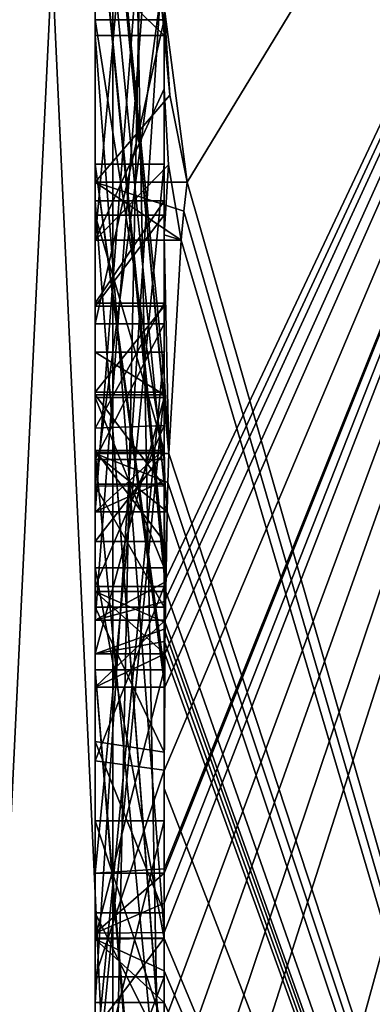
# Model space of a CAD drawing. Extents: x -23 to 1160, y -1999 to -1.
# Tile 4 of 254: x -4.82 to -3.8, y -1988.89 to -1986.04. Entities that reach past the tile are written whole.
import ezdxf

# ---------------------------------------------------------------- set-up
doc = ezdxf.new("R2010")
doc.units = 0
doc.header["$LTSCALE"] = 90.350045
for name, color, linetype in [('2400', 7, 'CONTINUOUS'), ('2405', 7, 'CONTINUOUS'), ('2406', 7, 'CONTINUOUS'), ('2421', 7, 'CONTINUOUS'), ('2422', 7, 'CONTINUOUS'), ('2423', 7, 'CONTINUOUS'), ('2426', 7, 'CONTINUOUS'), ('2427', 7, 'CONTINUOUS'), ('2428', 7, 'CONTINUOUS'), ('2429', 7, 'CONTINUOUS'), ('2430', 7, 'CONTINUOUS'), ('2431', 7, 'CONTINUOUS'), ('2432', 7, 'CONTINUOUS'), ('2433', 7, 'CONTINUOUS'), ('2435', 7, 'CONTINUOUS'), ('2436', 7, 'CONTINUOUS'), ('2440', 7, 'CONTINUOUS'), ('2442', 7, 'CONTINUOUS'), ('2443', 7, 'CONTINUOUS'), ('2444', 7, 'CONTINUOUS'), ('2445', 7, 'CONTINUOUS'), ('2448', 7, 'CONTINUOUS'), ('2482', 7, 'CONTINUOUS'), ('2483', 7, 'CONTINUOUS'), ('2530', 7, 'CONTINUOUS'), ('2531', 7, 'CONTINUOUS'), ('2532', 7, 'CONTINUOUS'), ('2533', 7, 'CONTINUOUS'), ('2534', 7, 'CONTINUOUS'), ('2539', 7, 'CONTINUOUS'), ('2540', 7, 'CONTINUOUS'), ('2541', 7, 'CONTINUOUS'), ('2545', 7, 'CONTINUOUS'), ('2546', 7, 'CONTINUOUS'), ('2547', 7, 'CONTINUOUS'), ('2548', 7, 'CONTINUOUS'), ('2549', 7, 'CONTINUOUS'), ('2550', 7, 'CONTINUOUS'), ('2551', 7, 'CONTINUOUS'), ('2552', 7, 'CONTINUOUS'), ('2553', 7, 'CONTINUOUS'), ('2554', 7, 'CONTINUOUS'), ('2555', 7, 'CONTINUOUS'), ('2556', 7, 'CONTINUOUS'), ('2557', 7, 'CONTINUOUS'), ('2558', 7, 'CONTINUOUS'), ('2559', 7, 'CONTINUOUS'), ('2560', 7, 'CONTINUOUS'), ('2561', 7, 'CONTINUOUS'), ('2568', 7, 'CONTINUOUS'), ('2569', 7, 'CONTINUOUS'), ('2570', 7, 'CONTINUOUS'), ('2571', 7, 'CONTINUOUS'), ('2572', 7, 'CONTINUOUS')]:
    doc.layers.add(name, color=color, linetype=linetype)

msp = doc.modelspace()

# ---------------------------------------------------------------- linework, layer by layer
at = {"layer": '2400', "linetype": 'CONTINUOUS'}
for points in [[(-4.4, -1985.1824, 43.1674), (-4.4, -1982.471, 47.7638), (-4.4, -1990.0213, 34.6862), (-4.4, -1985.1824, 43.1674)], [(-4.4, -1987.9233, 27.5799), (-4.4, -1988.7004, 28.9259), (-4.4, -1982.471, 18.2362), (-4.4, -1987.9233, 27.5799)], [(-4.4, -1982.471, 18.2362), (-4.4, -1988.7004, 28.9259), (-4.4, -1990.0213, 31.3138), (-4.4, -1982.471, 18.2362)], [(-4.4, -1986.8623, 25.7423), (-4.4, -1987.9233, 27.5799), (-4.4, -1982.471, 18.2362), (-4.4, -1986.8623, 25.7423)], [(-4.4, -1986.5668, 25.2304), (-4.4, -1986.8623, 25.7423), (-4.4, -1982.471, 18.2362), (-4.4, -1986.5668, 25.2304)], [(-4.4, -1985.7982, 23.8992), (-4.4, -1986.5668, 25.2304), (-4.4, -1982.471, 18.2362), (-4.4, -1985.7982, 23.8992)], [(-4.4, -1987.6713, 44.6044), (-4.4, -1983.1573, 48.9926), (-4.4, -1985.1824, 43.1674), (-4.4, -1987.6713, 44.6044)], [(-4.4, -1984.4525, 20.7136), (-4.4, -1986.2421, 19.6804), (-4.4, -1985.745, 20.4903), (-4.4, -1984.4525, 20.7136)], [(-4.4, -1987.2856, 20.8922), (-4.4, -1985.5888, 23.5364), (-4.4, -1984.868, 22.288), (-4.4, -1987.2856, 20.8922)], [(-4.4, -1985.0701, 21.7834), (-4.4, -1985.9098, 20.7757), (-4.4, -1986.6649, 20.1473), (-4.4, -1985.0701, 21.7834)], [(-4.4, -1987.0722, 20.6275), (-4.4, -1985.0701, 21.7834), (-4.4, -1986.6649, 20.1473), (-4.4, -1987.0722, 20.6275)], [(-4.4, -1985.3536, 42.871), (-4.4, -1985.1824, 43.1674), (-4.4, -1990.0213, 34.6862), (-4.4, -1985.3536, 42.871)], [(-4.4, -1987.3864, 44.0446), (-4.4, -1985.3536, 42.871), (-4.4, -1985.8936, 41.9356), (-4.4, -1987.3864, 44.0446)], [(-4.4, -1985.8936, 41.9356), (-4.4, -1985.3536, 42.871), (-4.4, -1990.0213, 34.6862), (-4.4, -1985.8936, 41.9356)], [(-4.4, -1987.5981, 21.2975), (-4.4, -1985.5888, 23.5364), (-4.4, -1987.4432, 21.0939), (-4.4, -1987.5981, 21.2975)], [(-4.4, -1987.4432, 21.0939), (-4.4, -1985.5888, 23.5364), (-4.4, -1987.2856, 20.8922), (-4.4, -1987.4432, 21.0939)], [(-4.4, -1985.745, 20.4903), (-4.4, -1986.2421, 19.6804), (-4.4, -1985.9098, 20.7757), (-4.4, -1985.745, 20.4903)], [(-4.4, -1988.8863, 23.248), (-4.4, -1986.5668, 25.2304), (-4.4, -1985.7982, 23.8992), (-4.4, -1988.8863, 23.248)], [(-4.4, -1986.0881, 41.5986), (-4.4, -1985.8936, 41.9356), (-4.4, -1990.0213, 34.6862), (-4.4, -1986.0881, 41.5986)], [(-4.4, -1985.9098, 20.7757), (-4.4, -1986.2421, 19.6804), (-4.4, -1986.6649, 20.1473), (-4.4, -1985.9098, 20.7757)], [(-4.4, -1986.9225, 22.5553), (-4.4, -1987.3148, 23.2347), (-4.4, -1986.0428, 23.5149), (-4.4, -1986.9225, 22.5553)], [(-4.4, -1988.6844, 43.0976), (-4.4, -1986.0881, 41.5986), (-4.4, -1986.8713, 40.8502), (-4.4, -1988.6844, 43.0976)], [(-4.4, -1986.8713, 40.8502), (-4.4, -1986.0881, 41.5986), (-4.4, -1986.608, 40.6982), (-4.4, -1986.8713, 40.8502)], [(-4.4, -1986.608, 40.6982), (-4.4, -1986.0881, 41.5986), (-4.4, -1990.0213, 34.6862), (-4.4, -1986.608, 40.6982)], [(-4.4, -1987.9214, 44.2588), (-4.4, -1986.4607, 42.2163), (-4.4, -1988.4993, 43.3934), (-4.4, -1987.9214, 44.2588)], [(-4.4, -1989.158, 23.7344), (-4.4, -1986.5668, 25.2304), (-4.4, -1989.024, 23.4903), (-4.4, -1989.158, 23.7344)], [(-4.4, -1989.024, 23.4903), (-4.4, -1986.5668, 25.2304), (-4.4, -1988.8863, 23.248), (-4.4, -1989.024, 23.4903)], [(-4.4, -1987.2894, 39.5179), (-4.4, -1986.608, 40.6982), (-4.4, -1990.0213, 34.6862), (-4.4, -1987.2894, 39.5179)], [(-4.4, -1987.2164, 26.1529), (-4.4, -1987.9233, 27.5799), (-4.4, -1986.8623, 25.7423), (-4.4, -1987.2164, 26.1529)], [(-4.4, -1987.1201, 40.4194), (-4.4, -1988.6844, 43.0976), (-4.4, -1986.8713, 40.8502), (-4.4, -1987.1201, 40.4194)], [(-4.4, -1987.0044, 25.3804), (-4.4, -1989.0759, 24.1844), (-4.4, -1987.1278, 25.594), (-4.4, -1987.0044, 25.3804)], [(-4.4, -1988.9428, 42.0462), (-4.4, -1988.6844, 43.0976), (-4.4, -1987.1201, 40.4194), (-4.4, -1988.9428, 42.0462)], [(-4.4, -1989.1915, 41.6153), (-4.4, -1988.9428, 42.0462), (-4.4, -1987.1201, 40.4194), (-4.4, -1989.1915, 41.6153)], [(-4.4, -1987.1278, 25.594), (-4.4, -1989.0759, 24.1844), (-4.4, -1987.3925, 25.8869), (-4.4, -1987.1278, 25.594)], [(-4.4, -1987.1358, 22.3167), (-4.4, -1987.8058, 21.5795), (-4.4, -1987.6281, 23.1692), (-4.4, -1987.1358, 22.3167)], [(-4.4, -1987.6825, 26.3581), (-4.4, -1987.9233, 27.5799), (-4.4, -1987.2164, 26.1529), (-4.4, -1987.6825, 26.3581)], [(-4.4, -1987.5527, 39.67), (-4.4, -1987.2894, 39.5179), (-4.4, -1990.0213, 34.6862), (-4.4, -1987.5527, 39.67)], [(-4.4, -1987.2944, 40.1174), (-4.4, -1987.5527, 39.67), (-4.4, -1989.3659, 41.3134), (-4.4, -1987.2944, 40.1174)], [(-4.4, -1987.3925, 25.8869), (-4.4, -1989.0759, 24.1844), (-4.4, -1987.7428, 26.0171), (-4.4, -1987.3925, 25.8869)], [(-4.4, -1989.3659, 41.3134), (-4.4, -1987.5527, 39.67), (-4.4, -1990.0213, 34.6862), (-4.4, -1989.3659, 41.3134)], [(-4.4, -1987.6281, 23.1692), (-4.4, -1987.8058, 21.5795), (-4.4, -1988.2671, 22.2468), (-4.4, -1987.6281, 23.1692)], [(-4.4, -1988.7017, 22.9317), (-4.4, -1987.6281, 23.1692), (-4.4, -1988.2671, 22.2468), (-4.4, -1988.7017, 22.9317)], [(-4.4, -1988.2139, 26.3539), (-4.4, -1987.9233, 27.5799), (-4.4, -1987.6825, 26.3581), (-4.4, -1988.2139, 26.3539)], [(-4.4, -1987.7428, 26.0171), (-4.4, -1989.0759, 24.1844), (-4.4, -1988.1618, 25.9907), (-4.4, -1987.7428, 26.0171)], [(-4.4, -1988.2162, 43.8298), (-4.4, -1987.9214, 44.2588), (-4.4, -1988.4993, 43.3934), (-4.4, -1988.2162, 43.8298)], [(-4.4, -1990.2826, 26.2178), (-4.4, -1987.9233, 27.5799), (-4.4, -1989.9704, 25.4294), (-4.4, -1990.2826, 26.2178)], [(-4.4, -1989.9704, 25.4294), (-4.4, -1987.9233, 27.5799), (-4.4, -1989.3232, 25.7126), (-4.4, -1989.9704, 25.4294)], [(-4.4, -1989.3232, 25.7126), (-4.4, -1987.9233, 27.5799), (-4.4, -1988.8118, 26.1168), (-4.4, -1989.3232, 25.7126)], [(-4.4, -1988.8118, 26.1168), (-4.4, -1987.9233, 27.5799), (-4.4, -1988.2139, 26.3539), (-4.4, -1988.8118, 26.1168)], [(-4.4, -1988.1618, 25.9907), (-4.4, -1989.0759, 24.1844), (-4.4, -1988.6269, 25.7964), (-4.4, -1988.1618, 25.9907)], [(-4.4, -1988.3609, 27.7299), (-4.4, -1989.1656, 27.2653), (-4.4, -1988.9637, 28.7739), (-4.4, -1988.3609, 27.7299)], [(-4.4, -1988.6269, 25.7964), (-4.4, -1989.0759, 24.1844), (-4.4, -1989.0302, 25.491), (-4.4, -1988.6269, 25.7964)], [(-4.4, -1988.946, 42.648), (-4.4, -1988.6844, 43.0976), (-4.4, -1988.9428, 42.0462), (-4.4, -1988.946, 42.648)], [(-4.4, -1988.7004, 28.9259), (-4.4, -1988.9637, 28.7739), (-4.4, -1990.0213, 31.3138), (-4.4, -1988.7004, 28.9259)]]:
    msp.add_3dface(points, dxfattribs=at)
at = {"layer": '2405', "linetype": 'CONTINUOUS'}
for points in [[(-4.3341, -1986.5125, 19.1364), (-4.4, -1986.0038, 19.4301), (-2.1949, -1982.9913, 13.9626), (-4.3341, -1986.5125, 19.1364)], [(-2.1949, -1993.9825, 33), (-4.3341, -1986.5125, 19.1364), (-2.1949, -1982.9913, 13.9626), (-2.1949, -1993.9825, 33)], [(-4.3834, -1986.2602, 19.282), (-4.4, -1986.0038, 19.4301), (-4.3341, -1986.5125, 19.1364), (-4.3834, -1986.2602, 19.282)], [(-4.4, -1986.6649, 20.1473), (-4.4, -1986.2421, 19.6804), (-4.3877, -1986.4626, 19.5531), (-4.4, -1986.6649, 20.1473)], [(-4.3508, -1986.6805, 19.4273), (-4.4, -1986.6649, 20.1473), (-4.3877, -1986.4626, 19.5531), (-4.3508, -1986.6805, 19.4273)], [(-4.3429, -1986.5961, 19.2811), (-4.3341, -1986.5125, 19.1364), (-2.1949, -1993.9825, 33), (-4.3429, -1986.5961, 19.2811)], [(-4.3508, -1986.6805, 19.4273), (-4.3429, -1986.5961, 19.2811), (-2.1949, -1993.9825, 33), (-4.3508, -1986.6805, 19.4273)], [(-4.4, -1987.0722, 20.6275), (-4.4, -1986.6649, 20.1473), (-4.3867, -1987.2981, 20.4971), (-4.4, -1987.0722, 20.6275)], [(-4.4, -1986.6649, 20.1473), (-4.3508, -1986.6805, 19.4273), (-4.3867, -1987.2981, 20.4971), (-4.4, -1986.6649, 20.1473)], [(-4.3867, -1987.2981, 20.4971), (-4.3508, -1986.6805, 19.4273), (-2.1949, -1993.9825, 33), (-4.3867, -1987.2981, 20.4971)], [(-4.3967, -1987.1853, 20.5622), (-4.4, -1987.0722, 20.6275), (-4.3867, -1987.2981, 20.4971), (-4.3967, -1987.1853, 20.5622)], [(-4.4, -1987.4432, 21.0939), (-4.4, -1987.2856, 20.8922), (-4.3979, -1987.376, 20.8401), (-4.4, -1987.4432, 21.0939)], [(-4.3893, -1987.3819, 20.6423), (-4.3867, -1987.2981, 20.4971), (-2.1949, -1993.9825, 33), (-4.3893, -1987.3819, 20.6423)], [(-4.3915, -1987.4661, 20.788), (-4.4, -1987.4432, 21.0939), (-4.3979, -1987.376, 20.8401), (-4.3915, -1987.4661, 20.788)], [(-4.3915, -1987.4661, 20.788), (-4.3893, -1987.3819, 20.6423), (-2.1949, -1993.9825, 33), (-4.3915, -1987.4661, 20.788)], [(-4.4, -1987.5981, 21.2975), (-4.4, -1987.4432, 21.0939), (-4.3989, -1987.6475, 21.2425), (-4.4, -1987.5981, 21.2975)], [(-4.4, -1987.4432, 21.0939), (-4.3915, -1987.4661, 20.788), (-4.3958, -1987.6968, 21.1876), (-4.4, -1987.4432, 21.0939)], [(-4.3989, -1987.6475, 21.2425), (-4.4, -1987.4432, 21.0939), (-4.3958, -1987.6968, 21.1876), (-4.3989, -1987.6475, 21.2425)], [(-4.3958, -1987.6968, 21.1876), (-4.3915, -1987.4661, 20.788), (-2.1949, -1993.9825, 33), (-4.3958, -1987.6968, 21.1876)], [(-4.3969, -1987.787, 21.344), (-4.3958, -1987.6968, 21.1876), (-2.1949, -1993.9825, 33), (-4.3969, -1987.787, 21.344)], [(-4.3978, -1987.8775, 21.5006), (-4.3969, -1987.787, 21.344), (-2.1949, -1993.9825, 33), (-4.3978, -1987.8775, 21.5006)], [(-4.4, -1988.2671, 22.2468), (-4.4, -1987.8058, 21.5795), (-2.1949, -1993.9825, 33), (-4.4, -1988.2671, 22.2468)], [(-4.4, -1987.8058, 21.5795), (-4.3995, -1987.8416, 21.54), (-2.1949, -1993.9825, 33), (-4.4, -1987.8058, 21.5795)], [(-4.3995, -1987.8416, 21.54), (-4.3978, -1987.8775, 21.5006), (-2.1949, -1993.9825, 33), (-4.3995, -1987.8416, 21.54)], [(-4.4, -1988.7017, 22.9317), (-4.4, -1988.2671, 22.2468), (-2.1949, -1993.9825, 33), (-4.4, -1988.7017, 22.9317)], [(-4.4, -1988.7949, 23.0897), (-4.4, -1988.7017, 22.9317), (-2.1949, -1993.9825, 33), (-4.4, -1988.7949, 23.0897)], [(-4.4, -1988.8863, 23.248), (-4.4, -1988.7949, 23.0897), (-2.1949, -1993.9825, 33), (-4.4, -1988.8863, 23.248)], [(-4.4, -1989.024, 23.4903), (-4.4, -1988.8863, 23.248), (-2.1949, -1993.9825, 33), (-4.4, -1989.024, 23.4903)]]:
    msp.add_3dface(points, dxfattribs=at)
at = {"layer": '2406', "linetype": 'CONTINUOUS'}
for points in [[(-4.4, -1988.2162, 43.8298), (-4.4, -1988.4993, 43.3934), (-2.1949, -1982.9913, 52.0374), (-4.4, -1988.2162, 43.8298)], [(-4.4, -1988.2162, 43.8298), (-2.1949, -1982.9913, 52.0374), (-4.3985, -1987.974, 44.3323), (-4.4, -1988.2162, 43.8298)], [(-4.4, -1983.1573, 48.9926), (-4.4, -1987.6713, 44.6044), (-2.1949, -1982.9913, 52.0374), (-4.4, -1983.1573, 48.9926)], [(-2.1949, -1982.9913, 52.0374), (-4.4, -1987.6713, 44.6044), (-4.3992, -1987.7259, 44.6359), (-2.1949, -1982.9913, 52.0374)], [(-4.4, -1988.6844, 43.0976), (-4.4, -1988.946, 42.648), (-2.1949, -1982.9913, 52.0374), (-4.4, -1988.6844, 43.0976)], [(-4.4, -1988.6844, 43.0976), (-2.1949, -1982.9913, 52.0374), (-4.4, -1988.599, 43.2496), (-4.4, -1988.6844, 43.0976)], [(-2.1949, -1982.9913, 52.0374), (-4.4, -1988.946, 42.648), (-4.4, -1989.2061, 42.1982), (-2.1949, -1982.9913, 52.0374)], [(-4.4, -1991.0336, 37.2391), (-4.4, -1991.5, 33), (-2.1949, -1982.9913, 52.0374), (-4.4, -1991.0336, 37.2391)], [(-4.4, -1991.0336, 37.2391), (-2.1949, -1982.9913, 52.0374), (-4.3979, -1989.8875, 41.0179), (-4.4, -1991.0336, 37.2391)], [(-4.4, -1991.5, 33), (-3.7691, -1993.1602, 33), (-2.1949, -1982.9913, 52.0374), (-4.4, -1991.5, 33)], [(-4.3996, -1989.5472, 41.6073), (-2.1949, -1982.9913, 52.0374), (-4.4, -1989.2061, 42.1982), (-4.3996, -1989.5472, 41.6073)], [(-4.4, -1988.599, 43.2496), (-2.1949, -1982.9913, 52.0374), (-4.4, -1988.5119, 43.4006), (-4.4, -1988.599, 43.2496)], [(-4.4, -1988.5119, 43.4006), (-2.1949, -1982.9913, 52.0374), (-4.4, -1988.4993, 43.3934), (-4.4, -1988.5119, 43.4006)], [(-4.3979, -1989.8875, 41.0179), (-2.1949, -1982.9913, 52.0374), (-4.3996, -1989.5472, 41.6073), (-4.3979, -1989.8875, 41.0179)], [(-4.3969, -1987.7805, 44.6674), (-2.1949, -1982.9913, 52.0374), (-4.3992, -1987.7259, 44.6359), (-4.3969, -1987.7805, 44.6674)], [(-4.3985, -1987.974, 44.3323), (-2.1949, -1982.9913, 52.0374), (-4.3978, -1987.8771, 44.5), (-4.3985, -1987.974, 44.3323)], [(-4.3978, -1987.8771, 44.5), (-2.1949, -1982.9913, 52.0374), (-4.3969, -1987.7805, 44.6674), (-4.3978, -1987.8771, 44.5)], [(-4.4, -1987.9214, 44.2588), (-4.4, -1988.2162, 43.8298), (-4.3985, -1987.974, 44.3323), (-4.4, -1987.9214, 44.2588)], [(-4.3996, -1987.9477, 44.2955), (-4.4, -1987.9214, 44.2588), (-4.3985, -1987.974, 44.3323), (-4.3996, -1987.9477, 44.2955)]]:
    msp.add_3dface(points, dxfattribs=at)
at = {"layer": '2421', "linetype": 'CONTINUOUS'}
for points in [[(-4.6, -1987.7805, 44.6674), (-4.6, -1985.1824, 43.1674), (-4.6, -1985.3536, 42.871), (-4.6, -1987.7805, 44.6674)], [(-4.6, -1987.3864, 44.0446), (-4.6, -1987.7805, 44.6674), (-4.6, -1985.3536, 42.871), (-4.6, -1987.3864, 44.0446)], [(-4.6, -1986.4607, 42.2163), (-4.6, -1987.974, 44.3323), (-4.6, -1985.8936, 41.9356), (-4.6, -1986.4607, 42.2163)], [(-4.6, -1985.8936, 41.9356), (-4.6, -1987.974, 44.3323), (-4.6, -1987.3864, 44.0446), (-4.6, -1985.8936, 41.9356)], [(-4.6, -1986.0881, 41.5986), (-4.6, -1986.4607, 42.2163), (-4.6, -1985.8936, 41.9356), (-4.6, -1986.0881, 41.5986)], [(-4.6, -1988.5119, 43.4006), (-4.6, -1986.4607, 42.2163), (-4.6, -1986.0881, 41.5986), (-4.6, -1988.5119, 43.4006)], [(-4.6, -1988.6862, 43.0986), (-4.6, -1988.5119, 43.4006), (-4.6, -1986.0881, 41.5986), (-4.6, -1988.6862, 43.0986)], [(-4.6, -1986.608, 40.6982), (-4.6, -1987.2894, 39.5179), (-4.6, -1986.8713, 40.8502), (-4.6, -1986.608, 40.6982)], [(-4.6, -1986.8713, 40.8502), (-4.6, -1987.2894, 39.5179), (-4.6, -1987.1201, 40.4194), (-4.6, -1986.8713, 40.8502)], [(-4.6, -1987.2894, 39.5179), (-4.6, -1987.2944, 40.1174), (-4.6, -1987.1201, 40.4194), (-4.6, -1987.2894, 39.5179)], [(-4.6, -1987.1201, 40.4194), (-4.6, -1987.2944, 40.1174), (-4.6, -1989.1915, 41.6153), (-4.6, -1987.1201, 40.4194)], [(-4.6, -1987.5527, 39.67), (-4.6, -1987.2944, 40.1174), (-4.6, -1987.2894, 39.5179), (-4.6, -1987.5527, 39.67)], [(-4.6, -1987.2944, 40.1174), (-4.6, -1989.3659, 41.3134), (-4.6, -1989.1915, 41.6153), (-4.6, -1987.2944, 40.1174)], [(-4.6, -1987.974, 44.3323), (-4.6, -1987.7805, 44.6674), (-4.6, -1987.3864, 44.0446), (-4.6, -1987.974, 44.3323)]]:
    msp.add_3dface(points, dxfattribs=at)
at = {"layer": '2422', "linetype": 'CONTINUOUS'}
for points in [[(-4.4, -1987.1201, 40.4194), (-4.4, -1986.8713, 40.8502), (-4.6, -1987.1201, 40.4194), (-4.4, -1987.1201, 40.4194)], [(-4.4, -1986.8713, 40.8502), (-4.6, -1986.8713, 40.8502), (-4.6, -1987.1201, 40.4194), (-4.4, -1986.8713, 40.8502)]]:
    msp.add_3dface(points, dxfattribs=at)
at = {"layer": '2423', "linetype": 'CONTINUOUS'}
for points in [[(-4.4, -1989.1915, 41.6153), (-4.4, -1987.1201, 40.4194), (-4.6, -1989.1915, 41.6153), (-4.4, -1989.1915, 41.6153)], [(-4.4, -1987.1201, 40.4194), (-4.6, -1987.1201, 40.4194), (-4.6, -1989.1915, 41.6153), (-4.4, -1987.1201, 40.4194)]]:
    msp.add_3dface(points, dxfattribs=at)
at = {"layer": '2426', "linetype": 'CONTINUOUS'}
for points in [[(-4.3978, -1987.8771, 44.5), (-4.3969, -1987.7805, 44.6674), (-4.6, -1987.974, 44.3323), (-4.3978, -1987.8771, 44.5)], [(-4.3969, -1987.7805, 44.6674), (-4.6, -1987.7805, 44.6674), (-4.6, -1987.974, 44.3323), (-4.3969, -1987.7805, 44.6674)], [(-4.3985, -1987.974, 44.3323), (-4.3978, -1987.8771, 44.5), (-4.6, -1987.974, 44.3323), (-4.3985, -1987.974, 44.3323)]]:
    msp.add_3dface(points, dxfattribs=at)
at = {"layer": '2427', "linetype": 'CONTINUOUS'}
for points in [[(-4.4, -1986.4607, 42.2163), (-4.4, -1987.9214, 44.2588), (-4.6, -1986.4607, 42.2163), (-4.4, -1986.4607, 42.2163)], [(-4.4, -1987.9214, 44.2588), (-4.3996, -1987.9477, 44.2955), (-4.6, -1986.4607, 42.2163), (-4.4, -1987.9214, 44.2588)], [(-4.3996, -1987.9477, 44.2955), (-4.3985, -1987.974, 44.3323), (-4.6, -1986.4607, 42.2163), (-4.3996, -1987.9477, 44.2955)], [(-4.3985, -1987.974, 44.3323), (-4.6, -1987.974, 44.3323), (-4.6, -1986.4607, 42.2163), (-4.3985, -1987.974, 44.3323)]]:
    msp.add_3dface(points, dxfattribs=at)
at = {"layer": '2428', "linetype": 'CONTINUOUS'}
for points in [[(-4.4, -1988.4993, 43.3934), (-4.4, -1986.4607, 42.2163), (-4.6, -1988.5119, 43.4006), (-4.4, -1988.4993, 43.3934)], [(-4.4, -1986.4607, 42.2163), (-4.6, -1986.4607, 42.2163), (-4.6, -1988.5119, 43.4006), (-4.4, -1986.4607, 42.2163)], [(-4.4, -1988.5119, 43.4006), (-4.4, -1988.4993, 43.3934), (-4.6, -1988.5119, 43.4006), (-4.4, -1988.5119, 43.4006)]]:
    msp.add_3dface(points, dxfattribs=at)
at = {"layer": '2429', "linetype": 'CONTINUOUS'}
for points in [[(-4.4, -1988.599, 43.2496), (-4.4, -1988.5119, 43.4006), (-4.6, -1988.6862, 43.0986), (-4.4, -1988.599, 43.2496)], [(-4.4, -1988.5119, 43.4006), (-4.6, -1988.5119, 43.4006), (-4.6, -1988.6862, 43.0986), (-4.4, -1988.5119, 43.4006)], [(-4.4, -1988.6844, 43.0976), (-4.4, -1988.599, 43.2496), (-4.6, -1988.6862, 43.0986), (-4.4, -1988.6844, 43.0976)]]:
    msp.add_3dface(points, dxfattribs=at)
at = {"layer": '2430', "linetype": 'CONTINUOUS'}
for points in [[(-4.4, -1986.0881, 41.5986), (-4.4, -1988.6844, 43.0976), (-4.6, -1986.0881, 41.5986), (-4.4, -1986.0881, 41.5986)], [(-4.4, -1988.6844, 43.0976), (-4.6, -1988.6862, 43.0986), (-4.6, -1986.0881, 41.5986), (-4.4, -1988.6844, 43.0976)]]:
    msp.add_3dface(points, dxfattribs=at)
at = {"layer": '2431', "linetype": 'CONTINUOUS'}
for points in [[(-4.4, -1985.8936, 41.9356), (-4.4, -1986.0881, 41.5986), (-4.6, -1985.8936, 41.9356), (-4.4, -1985.8936, 41.9356)], [(-4.4, -1986.0881, 41.5986), (-4.6, -1986.0881, 41.5986), (-4.6, -1985.8936, 41.9356), (-4.4, -1986.0881, 41.5986)]]:
    msp.add_3dface(points, dxfattribs=at)
at = {"layer": '2432', "linetype": 'CONTINUOUS'}
for points in [[(-4.4, -1987.3864, 44.0446), (-4.4, -1985.8936, 41.9356), (-4.6, -1987.3864, 44.0446), (-4.4, -1987.3864, 44.0446)], [(-4.4, -1985.8936, 41.9356), (-4.6, -1985.8936, 41.9356), (-4.6, -1987.3864, 44.0446), (-4.4, -1985.8936, 41.9356)]]:
    msp.add_3dface(points, dxfattribs=at)
at = {"layer": '2433', "linetype": 'CONTINUOUS'}
for points in [[(-4.4, -1985.3536, 42.871), (-4.4, -1987.3864, 44.0446), (-4.6, -1985.3536, 42.871), (-4.4, -1985.3536, 42.871)], [(-4.4, -1987.3864, 44.0446), (-4.6, -1987.3864, 44.0446), (-4.6, -1985.3536, 42.871), (-4.4, -1987.3864, 44.0446)]]:
    msp.add_3dface(points, dxfattribs=at)
at = {"layer": '2435', "linetype": 'CONTINUOUS'}
for points in [[(-4.4, -1987.6713, 44.6044), (-4.4, -1985.1824, 43.1674), (-4.6, -1987.7805, 44.6674), (-4.4, -1987.6713, 44.6044)], [(-4.4, -1985.1824, 43.1674), (-4.6, -1985.1824, 43.1674), (-4.6, -1987.7805, 44.6674), (-4.4, -1985.1824, 43.1674)], [(-4.3992, -1987.7259, 44.6359), (-4.4, -1987.6713, 44.6044), (-4.6, -1987.7805, 44.6674), (-4.3992, -1987.7259, 44.6359)], [(-4.3969, -1987.7805, 44.6674), (-4.3992, -1987.7259, 44.6359), (-4.6, -1987.7805, 44.6674), (-4.3969, -1987.7805, 44.6674)]]:
    msp.add_3dface(points, dxfattribs=at)
at = {"layer": '2436', "linetype": 'CONTINUOUS'}
for points in [[(-4.6, -1986.6805, 19.4273), (-4.6, -1984.4525, 20.7136), (-4.6, -1983.9144, 20.6364), (-4.6, -1986.6805, 19.4273)], [(-4.6, -1986.5125, 19.1364), (-4.6, -1986.6805, 19.4273), (-4.6, -1983.9144, 20.6364), (-4.6, -1986.5125, 19.1364)], [(-4.6, -1987.4661, 20.788), (-4.6, -1984.868, 22.288), (-4.6, -1985.0701, 21.7834), (-4.6, -1987.4661, 20.788)], [(-4.6, -1987.2981, 20.4971), (-4.6, -1987.4661, 20.788), (-4.6, -1985.0701, 21.7834), (-4.6, -1987.2981, 20.4971)], [(-4.6, -1985.7982, 23.8992), (-4.6, -1985.5888, 23.5364), (-4.6, -1986.0428, 23.5149), (-4.6, -1985.7982, 23.8992)], [(-4.6, -1985.5888, 23.5364), (-4.6, -1987.6968, 21.1876), (-4.6, -1986.9225, 22.5553), (-4.6, -1985.5888, 23.5364)], [(-4.6, -1986.0428, 23.5149), (-4.6, -1985.5888, 23.5364), (-4.6, -1986.9225, 22.5553), (-4.6, -1986.0428, 23.5149)], [(-4.6, -1988.8863, 23.248), (-4.6, -1985.7982, 23.8992), (-4.6, -1988.7035, 22.9313), (-4.6, -1988.8863, 23.248)], [(-4.6, -1988.7035, 22.9313), (-4.6, -1985.7982, 23.8992), (-4.6, -1987.6281, 23.1692), (-4.6, -1988.7035, 22.9313)], [(-4.6, -1987.6281, 23.1692), (-4.6, -1985.7982, 23.8992), (-4.6, -1987.3148, 23.2347), (-4.6, -1987.6281, 23.1692)], [(-4.6, -1987.3148, 23.2347), (-4.6, -1985.7982, 23.8992), (-4.6, -1986.0428, 23.5149), (-4.6, -1987.3148, 23.2347)], [(-4.6, -1986.5668, 25.2304), (-4.6, -1989.1649, 23.7304), (-4.6, -1989.0759, 24.1844), (-4.6, -1986.5668, 25.2304)], [(-4.6, -1986.8623, 25.7423), (-4.6, -1986.5668, 25.2304), (-4.6, -1987.0044, 25.3804), (-4.6, -1986.8623, 25.7423)], [(-4.6, -1986.5668, 25.2304), (-4.6, -1989.0759, 24.1844), (-4.6, -1987.0044, 25.3804), (-4.6, -1986.5668, 25.2304)], [(-4.6, -1987.2248, 26.1596), (-4.6, -1986.8623, 25.7423), (-4.6, -1987.3909, 25.8862), (-4.6, -1987.2248, 26.1596)], [(-4.6, -1987.3909, 25.8862), (-4.6, -1986.8623, 25.7423), (-4.6, -1987.1278, 25.594), (-4.6, -1987.3909, 25.8862)], [(-4.6, -1987.1278, 25.594), (-4.6, -1986.8623, 25.7423), (-4.6, -1987.0044, 25.3804), (-4.6, -1987.1278, 25.594)], [(-4.6, -1987.1358, 22.3167), (-4.6, -1987.6281, 23.1692), (-4.6, -1986.9225, 22.5553), (-4.6, -1987.1358, 22.3167)], [(-4.6, -1987.6281, 23.1692), (-4.6, -1987.3148, 23.2347), (-4.6, -1986.9225, 22.5553), (-4.6, -1987.6281, 23.1692)], [(-4.6, -1987.6968, 21.1876), (-4.6, -1987.1358, 22.3167), (-4.6, -1986.9225, 22.5553), (-4.6, -1987.6968, 21.1876)], [(-4.6, -1987.8775, 21.5006), (-4.6, -1987.1358, 22.3167), (-4.6, -1987.6968, 21.1876), (-4.6, -1987.8775, 21.5006)], [(-4.6, -1987.6825, 26.3581), (-4.6, -1987.2248, 26.1596), (-4.6, -1988.1316, 25.9982), (-4.6, -1987.6825, 26.3581)], [(-4.6, -1988.1316, 25.9982), (-4.6, -1987.2248, 26.1596), (-4.6, -1987.7428, 26.0171), (-4.6, -1988.1316, 25.9982)], [(-4.6, -1987.7428, 26.0171), (-4.6, -1987.2248, 26.1596), (-4.6, -1987.3909, 25.8862), (-4.6, -1987.7428, 26.0171)], [(-4.6, -1988.1869, 26.3601), (-4.6, -1987.6825, 26.3581), (-4.6, -1989.346, 25.6874), (-4.6, -1988.1869, 26.3601)], [(-4.6, -1989.346, 25.6874), (-4.6, -1987.6825, 26.3581), (-4.6, -1989.5904, 25.2499), (-4.6, -1989.346, 25.6874)], [(-4.6, -1989.5904, 25.2499), (-4.6, -1987.6825, 26.3581), (-4.6, -1988.6269, 25.7964), (-4.6, -1989.5904, 25.2499)], [(-4.6, -1988.6269, 25.7964), (-4.6, -1987.6825, 26.3581), (-4.6, -1988.1316, 25.9982), (-4.6, -1988.6269, 25.7964)], [(-4.6, -1987.9233, 27.5799), (-4.6, -1990.5214, 26.0799), (-4.6, -1990.4324, 26.5339), (-4.6, -1987.9233, 27.5799)], [(-4.6, -1988.7004, 28.9259), (-4.6, -1987.9233, 27.5799), (-4.6, -1988.9637, 28.7739), (-4.6, -1988.7004, 28.9259)], [(-4.6, -1988.9637, 28.7739), (-4.6, -1987.9233, 27.5799), (-4.6, -1988.3609, 27.7299), (-4.6, -1988.9637, 28.7739)], [(-4.6, -1988.3609, 27.7299), (-4.6, -1987.9233, 27.5799), (-4.6, -1989.1656, 27.2653), (-4.6, -1988.3609, 27.7299)], [(-4.6, -1989.1656, 27.2653), (-4.6, -1987.9233, 27.5799), (-4.6, -1989.4289, 27.1133), (-4.6, -1989.1656, 27.2653)], [(-4.6, -1989.4289, 27.1133), (-4.6, -1987.9233, 27.5799), (-4.6, -1990.4324, 26.5339), (-4.6, -1989.4289, 27.1133)], [(-4.6, -1988.8118, 26.1168), (-4.6, -1988.1869, 26.3601), (-4.6, -1989.346, 25.6874), (-4.6, -1988.8118, 26.1168)], [(-4.6, -1989.0535, 25.4671), (-4.6, -1989.5904, 25.2499), (-4.6, -1988.6269, 25.7964), (-4.6, -1989.0535, 25.4671)]]:
    msp.add_3dface(points, dxfattribs=at)
at = {"layer": '2440', "linetype": 'CONTINUOUS'}
for points in [[(-4.4, -1987.2856, 20.8922), (-4.4, -1984.868, 22.288), (-4.6, -1987.4661, 20.788), (-4.4, -1987.2856, 20.8922)], [(-4.4, -1984.868, 22.288), (-4.6, -1984.868, 22.288), (-4.6, -1987.4661, 20.788), (-4.4, -1984.868, 22.288)], [(-4.3979, -1987.376, 20.8401), (-4.4, -1987.2856, 20.8922), (-4.6, -1987.4661, 20.788), (-4.3979, -1987.376, 20.8401)], [(-4.3915, -1987.4661, 20.788), (-4.3979, -1987.376, 20.8401), (-4.6, -1987.4661, 20.788), (-4.3915, -1987.4661, 20.788)]]:
    msp.add_3dface(points, dxfattribs=at)
at = {"layer": '2442', "linetype": 'CONTINUOUS'}
for points in [[(-4.4, -1988.8863, 23.248), (-4.4, -1985.7982, 23.8992), (-4.6, -1988.8863, 23.248), (-4.4, -1988.8863, 23.248)], [(-4.4, -1985.7982, 23.8992), (-4.6, -1985.7982, 23.8992), (-4.6, -1988.8863, 23.248), (-4.4, -1985.7982, 23.8992)]]:
    msp.add_3dface(points, dxfattribs=at)
at = {"layer": '2443', "linetype": 'CONTINUOUS'}
for points in [[(-4.4, -1987.2164, 26.1529), (-4.4, -1986.8623, 25.7423), (-4.6, -1987.2248, 26.1596), (-4.4, -1987.2164, 26.1529)], [(-4.4, -1986.8623, 25.7423), (-4.6, -1986.8623, 25.7423), (-4.6, -1987.2248, 26.1596), (-4.4, -1986.8623, 25.7423)], [(-4.4, -1987.6825, 26.3581), (-4.4, -1987.2164, 26.1529), (-4.6, -1987.6825, 26.3581), (-4.4, -1987.6825, 26.3581)], [(-4.4, -1987.2164, 26.1529), (-4.6, -1987.2248, 26.1596), (-4.6, -1987.6825, 26.3581), (-4.4, -1987.2164, 26.1529)]]:
    msp.add_3dface(points, dxfattribs=at)
at = {"layer": '2444', "linetype": 'CONTINUOUS'}
for points in [[(-4.4, -1988.2139, 26.3539), (-4.4, -1987.6825, 26.3581), (-4.6, -1988.1869, 26.3601), (-4.4, -1988.2139, 26.3539)], [(-4.4, -1987.6825, 26.3581), (-4.6, -1987.6825, 26.3581), (-4.6, -1988.1869, 26.3601), (-4.4, -1987.6825, 26.3581)], [(-4.4, -1988.2139, 26.3539), (-4.6, -1988.1869, 26.3601), (-4.6, -1988.8118, 26.1168), (-4.4, -1988.2139, 26.3539)], [(-4.4, -1988.8118, 26.1168), (-4.4, -1988.2139, 26.3539), (-4.6, -1988.8118, 26.1168), (-4.4, -1988.8118, 26.1168)]]:
    msp.add_3dface(points, dxfattribs=at)
at = {"layer": '2445', "linetype": 'CONTINUOUS'}
for points in [[(-4.4, -1989.3232, 25.7126), (-4.4, -1988.8118, 26.1168), (-4.6, -1989.346, 25.6874), (-4.4, -1989.3232, 25.7126)], [(-4.4, -1988.8118, 26.1168), (-4.6, -1988.8118, 26.1168), (-4.6, -1989.346, 25.6874), (-4.4, -1988.8118, 26.1168)]]:
    msp.add_3dface(points, dxfattribs=at)
at = {"layer": '2448', "linetype": 'CONTINUOUS'}
for points in [[(-4.4, -1986.5668, 25.2304), (-4.4, -1989.158, 23.7344), (-4.6, -1986.5668, 25.2304), (-4.4, -1986.5668, 25.2304)], [(-4.4, -1989.158, 23.7344), (-4.4, -1989.1649, 23.7304), (-4.6, -1986.5668, 25.2304), (-4.4, -1989.158, 23.7344)], [(-4.4, -1989.1649, 23.7304), (-4.6, -1989.1649, 23.7304), (-4.6, -1986.5668, 25.2304), (-4.4, -1989.1649, 23.7304)]]:
    msp.add_3dface(points, dxfattribs=at)
at = {"layer": '2482', "linetype": 'CONTINUOUS'}
for points in [[(-4.9, -1989.5332, 31.4685), (-4.9, -1982.093, 18.5815), (-4.549, -1982.2017, 18.482), (-4.9, -1989.5332, 31.4685)], [(-4.549, -1989.6738, 31.4241), (-4.9, -1989.5332, 31.4685), (-4.549, -1982.2017, 18.482), (-4.549, -1989.6738, 31.4241)], [(-4.4, -1982.471, 18.2362), (-4.549, -1989.6738, 31.4241), (-4.549, -1982.2017, 18.482), (-4.4, -1982.471, 18.2362)], [(-4.4, -1982.471, 18.2362), (-4.4, -1990.0213, 31.3138), (-4.549, -1989.6738, 31.4241), (-4.4, -1982.471, 18.2362)]]:
    msp.add_3dface(points, dxfattribs=at)
at = {"layer": '2483', "linetype": 'CONTINUOUS'}
for points in [[(-4.9, -1982.093, 47.4185), (-4.9, -1989.5332, 34.5315), (-4.549, -1989.6738, 34.5759), (-4.9, -1982.093, 47.4185)], [(-4.549, -1982.2017, 47.518), (-4.9, -1982.093, 47.4185), (-4.549, -1989.6738, 34.5759), (-4.549, -1982.2017, 47.518)], [(-4.4, -1990.0213, 34.6862), (-4.4, -1982.471, 47.7638), (-4.549, -1982.2017, 47.518), (-4.4, -1990.0213, 34.6862)], [(-4.4, -1990.0213, 34.6862), (-4.549, -1982.2017, 47.518), (-4.549, -1989.6738, 34.5759), (-4.4, -1990.0213, 34.6862)]]:
    msp.add_3dface(points, dxfattribs=at)
at = {"layer": '2530', "linetype": 'CONTINUOUS'}
for points in [[(-4.4, -1986.8713, 40.8502), (-4.4, -1986.608, 40.6982), (-4.6, -1986.8713, 40.8502), (-4.4, -1986.8713, 40.8502)], [(-4.4, -1986.608, 40.6982), (-4.6, -1986.608, 40.6982), (-4.6, -1986.8713, 40.8502), (-4.4, -1986.608, 40.6982)]]:
    msp.add_3dface(points, dxfattribs=at)
at = {"layer": '2531', "linetype": 'CONTINUOUS'}
for points in [[(-4.4, -1986.608, 40.6982), (-4.4, -1987.2894, 39.5179), (-4.6, -1986.608, 40.6982), (-4.4, -1986.608, 40.6982)], [(-4.4, -1987.2894, 39.5179), (-4.6, -1987.2894, 39.5179), (-4.6, -1986.608, 40.6982), (-4.4, -1987.2894, 39.5179)]]:
    msp.add_3dface(points, dxfattribs=at)
at = {"layer": '2532', "linetype": 'CONTINUOUS'}
for points in [[(-4.4, -1987.2894, 39.5179), (-4.4, -1987.5527, 39.67), (-4.6, -1987.2894, 39.5179), (-4.4, -1987.2894, 39.5179)], [(-4.4, -1987.5527, 39.67), (-4.6, -1987.5527, 39.67), (-4.6, -1987.2894, 39.5179), (-4.4, -1987.5527, 39.67)]]:
    msp.add_3dface(points, dxfattribs=at)
at = {"layer": '2533', "linetype": 'CONTINUOUS'}
for points in [[(-4.4, -1987.5527, 39.67), (-4.4, -1987.2944, 40.1174), (-4.6, -1987.5527, 39.67), (-4.4, -1987.5527, 39.67)], [(-4.4, -1987.2944, 40.1174), (-4.6, -1987.2944, 40.1174), (-4.6, -1987.5527, 39.67), (-4.4, -1987.2944, 40.1174)]]:
    msp.add_3dface(points, dxfattribs=at)
at = {"layer": '2534', "linetype": 'CONTINUOUS'}
for points in [[(-4.4, -1987.2944, 40.1174), (-4.4, -1989.3659, 41.3134), (-4.6, -1987.2944, 40.1174), (-4.4, -1987.2944, 40.1174)], [(-4.4, -1989.3659, 41.3134), (-4.6, -1989.3659, 41.3134), (-4.6, -1987.2944, 40.1174), (-4.4, -1989.3659, 41.3134)]]:
    msp.add_3dface(points, dxfattribs=at)
at = {"layer": '2539', "linetype": 'CONTINUOUS'}
for points in [[(-4.4, -1986.0038, 19.4301), (-4.3834, -1986.2602, 19.282), (-4.6, -1983.9144, 20.6364), (-4.4, -1986.0038, 19.4301)], [(-4.3834, -1986.2602, 19.282), (-4.6, -1986.5125, 19.1364), (-4.6, -1983.9144, 20.6364), (-4.3834, -1986.2602, 19.282)], [(-4.3834, -1986.2602, 19.282), (-4.3341, -1986.5125, 19.1364), (-4.6, -1986.5125, 19.1364), (-4.3834, -1986.2602, 19.282)]]:
    msp.add_3dface(points, dxfattribs=at)
at = {"layer": '2540', "linetype": 'CONTINUOUS'}
for points in [[(-4.3341, -1986.5125, 19.1364), (-4.3429, -1986.5961, 19.2811), (-4.6, -1986.5125, 19.1364), (-4.3341, -1986.5125, 19.1364)], [(-4.3429, -1986.5961, 19.2811), (-4.3508, -1986.6805, 19.4273), (-4.6, -1986.5125, 19.1364), (-4.3429, -1986.5961, 19.2811)], [(-4.3508, -1986.6805, 19.4273), (-4.6, -1986.6805, 19.4273), (-4.6, -1986.5125, 19.1364), (-4.3508, -1986.6805, 19.4273)]]:
    msp.add_3dface(points, dxfattribs=at)
at = {"layer": '2541', "linetype": 'CONTINUOUS'}
for points in [[(-4.4, -1986.2421, 19.6804), (-4.4, -1984.4525, 20.7136), (-4.6, -1986.6805, 19.4273), (-4.4, -1986.2421, 19.6804)], [(-4.4, -1984.4525, 20.7136), (-4.6, -1984.4525, 20.7136), (-4.6, -1986.6805, 19.4273), (-4.4, -1984.4525, 20.7136)], [(-4.3877, -1986.4626, 19.5531), (-4.4, -1986.2421, 19.6804), (-4.6, -1986.6805, 19.4273), (-4.3877, -1986.4626, 19.5531)], [(-4.3508, -1986.6805, 19.4273), (-4.3877, -1986.4626, 19.5531), (-4.6, -1986.6805, 19.4273), (-4.3508, -1986.6805, 19.4273)]]:
    msp.add_3dface(points, dxfattribs=at)
at = {"layer": '2545', "linetype": 'CONTINUOUS'}
for points in [[(-4.4, -1985.0701, 21.7834), (-4.4, -1987.0722, 20.6275), (-4.6, -1985.0701, 21.7834), (-4.4, -1985.0701, 21.7834)], [(-4.4, -1987.0722, 20.6275), (-4.3967, -1987.1853, 20.5622), (-4.6, -1985.0701, 21.7834), (-4.4, -1987.0722, 20.6275)], [(-4.3967, -1987.1853, 20.5622), (-4.3867, -1987.2981, 20.4971), (-4.6, -1985.0701, 21.7834), (-4.3967, -1987.1853, 20.5622)], [(-4.3867, -1987.2981, 20.4971), (-4.6, -1987.2981, 20.4971), (-4.6, -1985.0701, 21.7834), (-4.3867, -1987.2981, 20.4971)]]:
    msp.add_3dface(points, dxfattribs=at)
at = {"layer": '2546', "linetype": 'CONTINUOUS'}
for points in [[(-4.3867, -1987.2981, 20.4971), (-4.3893, -1987.3819, 20.6423), (-4.6, -1987.2981, 20.4971), (-4.3867, -1987.2981, 20.4971)], [(-4.3893, -1987.3819, 20.6423), (-4.3915, -1987.4661, 20.788), (-4.6, -1987.2981, 20.4971), (-4.3893, -1987.3819, 20.6423)], [(-4.3915, -1987.4661, 20.788), (-4.6, -1987.4661, 20.788), (-4.6, -1987.2981, 20.4971), (-4.3915, -1987.4661, 20.788)]]:
    msp.add_3dface(points, dxfattribs=at)
at = {"layer": '2547', "linetype": 'CONTINUOUS'}
for points in [[(-4.4, -1985.5888, 23.5364), (-4.4, -1987.5981, 21.2975), (-4.6, -1985.5888, 23.5364), (-4.4, -1985.5888, 23.5364)], [(-4.4, -1987.5981, 21.2975), (-4.3989, -1987.6475, 21.2425), (-4.6, -1985.5888, 23.5364), (-4.4, -1987.5981, 21.2975)], [(-4.3989, -1987.6475, 21.2425), (-4.3958, -1987.6968, 21.1876), (-4.6, -1985.5888, 23.5364), (-4.3989, -1987.6475, 21.2425)], [(-4.3958, -1987.6968, 21.1876), (-4.6, -1987.6968, 21.1876), (-4.6, -1985.5888, 23.5364), (-4.3958, -1987.6968, 21.1876)]]:
    msp.add_3dface(points, dxfattribs=at)
at = {"layer": '2548', "linetype": 'CONTINUOUS'}
for points in [[(-4.3958, -1987.6968, 21.1876), (-4.3969, -1987.787, 21.344), (-4.6, -1987.6968, 21.1876), (-4.3958, -1987.6968, 21.1876)], [(-4.3969, -1987.787, 21.344), (-4.3978, -1987.8775, 21.5006), (-4.6, -1987.6968, 21.1876), (-4.3969, -1987.787, 21.344)], [(-4.3978, -1987.8775, 21.5006), (-4.6, -1987.8775, 21.5006), (-4.6, -1987.6968, 21.1876), (-4.3978, -1987.8775, 21.5006)]]:
    msp.add_3dface(points, dxfattribs=at)
at = {"layer": '2549', "linetype": 'CONTINUOUS'}
for points in [[(-4.4, -1987.8058, 21.5795), (-4.4, -1987.1358, 22.3167), (-4.6, -1987.8775, 21.5006), (-4.4, -1987.8058, 21.5795)], [(-4.4, -1987.1358, 22.3167), (-4.6, -1987.1358, 22.3167), (-4.6, -1987.8775, 21.5006), (-4.4, -1987.1358, 22.3167)], [(-4.3995, -1987.8416, 21.54), (-4.4, -1987.8058, 21.5795), (-4.6, -1987.8775, 21.5006), (-4.3995, -1987.8416, 21.54)], [(-4.3978, -1987.8775, 21.5006), (-4.3995, -1987.8416, 21.54), (-4.6, -1987.8775, 21.5006), (-4.3978, -1987.8775, 21.5006)]]:
    msp.add_3dface(points, dxfattribs=at)
at = {"layer": '2550', "linetype": 'CONTINUOUS'}
for points in [[(-4.4, -1987.1358, 22.3167), (-4.4, -1987.6281, 23.1692), (-4.6, -1987.1358, 22.3167), (-4.4, -1987.1358, 22.3167)], [(-4.4, -1987.6281, 23.1692), (-4.6, -1987.6281, 23.1692), (-4.6, -1987.1358, 22.3167), (-4.4, -1987.6281, 23.1692)]]:
    msp.add_3dface(points, dxfattribs=at)
at = {"layer": '2551', "linetype": 'CONTINUOUS'}
for points in [[(-4.4, -1987.6281, 23.1692), (-4.4, -1988.7017, 22.9317), (-4.6, -1987.6281, 23.1692), (-4.4, -1987.6281, 23.1692)], [(-4.4, -1988.7017, 22.9317), (-4.6, -1988.7035, 22.9313), (-4.6, -1987.6281, 23.1692), (-4.4, -1988.7017, 22.9317)]]:
    msp.add_3dface(points, dxfattribs=at)
at = {"layer": '2552', "linetype": 'CONTINUOUS'}
for points in [[(-4.4, -1988.7017, 22.9317), (-4.4, -1988.7949, 23.0897), (-4.6, -1988.7035, 22.9313), (-4.4, -1988.7017, 22.9317)], [(-4.4, -1988.7949, 23.0897), (-4.4, -1988.8863, 23.248), (-4.6, -1988.7035, 22.9313), (-4.4, -1988.7949, 23.0897)], [(-4.4, -1988.8863, 23.248), (-4.6, -1988.8863, 23.248), (-4.6, -1988.7035, 22.9313), (-4.4, -1988.8863, 23.248)]]:
    msp.add_3dface(points, dxfattribs=at)
at = {"layer": '2553', "linetype": 'CONTINUOUS'}
for points in [[(-4.4, -1987.3148, 23.2347), (-4.4, -1986.9225, 22.5553), (-4.6, -1987.3148, 23.2347), (-4.4, -1987.3148, 23.2347)], [(-4.6, -1987.3148, 23.2347), (-4.4, -1986.9225, 22.5553), (-4.6, -1986.9225, 22.5553), (-4.6, -1987.3148, 23.2347)]]:
    msp.add_3dface(points, dxfattribs=at)
at = {"layer": '2554', "linetype": 'CONTINUOUS'}
for points in [[(-4.4, -1986.9225, 22.5553), (-4.4, -1986.0428, 23.5149), (-4.6, -1986.9225, 22.5553), (-4.4, -1986.9225, 22.5553)], [(-4.4, -1986.0428, 23.5149), (-4.6, -1986.0428, 23.5149), (-4.6, -1986.9225, 22.5553), (-4.4, -1986.0428, 23.5149)]]:
    msp.add_3dface(points, dxfattribs=at)
at = {"layer": '2555', "linetype": 'CONTINUOUS'}
for points in [[(-4.4, -1986.0428, 23.5149), (-4.4, -1987.3148, 23.2347), (-4.6, -1986.0428, 23.5149), (-4.4, -1986.0428, 23.5149)], [(-4.4, -1987.3148, 23.2347), (-4.6, -1987.3148, 23.2347), (-4.6, -1986.0428, 23.5149), (-4.4, -1987.3148, 23.2347)]]:
    msp.add_3dface(points, dxfattribs=at)
at = {"layer": '2556', "linetype": 'CONTINUOUS'}
for points in [[(-4.4, -1986.8623, 25.7423), (-4.4, -1986.5668, 25.2304), (-4.6, -1986.8623, 25.7423), (-4.4, -1986.8623, 25.7423)], [(-4.4, -1986.5668, 25.2304), (-4.6, -1986.5668, 25.2304), (-4.6, -1986.8623, 25.7423), (-4.4, -1986.5668, 25.2304)]]:
    msp.add_3dface(points, dxfattribs=at)
at = {"layer": '2557', "linetype": 'CONTINUOUS'}
for points in [[(-4.4, -1989.0759, 24.1844), (-4.4, -1987.0044, 25.3804), (-4.6, -1989.0759, 24.1844), (-4.4, -1989.0759, 24.1844)], [(-4.6, -1989.0759, 24.1844), (-4.4, -1987.0044, 25.3804), (-4.6, -1987.0044, 25.3804), (-4.6, -1989.0759, 24.1844)]]:
    msp.add_3dface(points, dxfattribs=at)
at = {"layer": '2558', "linetype": 'CONTINUOUS'}
for points in [[(-4.4, -1987.0044, 25.3804), (-4.4, -1987.1278, 25.594), (-4.6, -1987.0044, 25.3804), (-4.4, -1987.0044, 25.3804)], [(-4.4, -1987.1278, 25.594), (-4.6, -1987.1278, 25.594), (-4.6, -1987.0044, 25.3804), (-4.4, -1987.1278, 25.594)]]:
    msp.add_3dface(points, dxfattribs=at)
at = {"layer": '2559', "linetype": 'CONTINUOUS'}
for points in [[(-4.4, -1987.1278, 25.594), (-4.4, -1987.3925, 25.8869), (-4.6, -1987.1278, 25.594), (-4.4, -1987.1278, 25.594)], [(-4.4, -1987.3925, 25.8869), (-4.6, -1987.3909, 25.8862), (-4.6, -1987.1278, 25.594), (-4.4, -1987.3925, 25.8869)], [(-4.4, -1987.3925, 25.8869), (-4.4, -1987.7428, 26.0171), (-4.6, -1987.3909, 25.8862), (-4.4, -1987.3925, 25.8869)], [(-4.4, -1987.7428, 26.0171), (-4.6, -1987.7428, 26.0171), (-4.6, -1987.3909, 25.8862), (-4.4, -1987.7428, 26.0171)]]:
    msp.add_3dface(points, dxfattribs=at)
at = {"layer": '2560', "linetype": 'CONTINUOUS'}
for points in [[(-4.4, -1987.7428, 26.0171), (-4.4, -1988.1618, 25.9907), (-4.6, -1987.7428, 26.0171), (-4.4, -1987.7428, 26.0171)], [(-4.4, -1988.1618, 25.9907), (-4.6, -1988.1316, 25.9982), (-4.6, -1987.7428, 26.0171), (-4.4, -1988.1618, 25.9907)], [(-4.4, -1988.1618, 25.9907), (-4.4, -1988.6269, 25.7964), (-4.6, -1988.1316, 25.9982), (-4.4, -1988.1618, 25.9907)], [(-4.4, -1988.6269, 25.7964), (-4.6, -1988.6269, 25.7964), (-4.6, -1988.1316, 25.9982), (-4.4, -1988.6269, 25.7964)]]:
    msp.add_3dface(points, dxfattribs=at)
at = {"layer": '2561', "linetype": 'CONTINUOUS'}
for points in [[(-4.4, -1988.6269, 25.7964), (-4.4, -1989.0302, 25.491), (-4.6, -1988.6269, 25.7964), (-4.4, -1988.6269, 25.7964)], [(-4.4, -1989.0302, 25.491), (-4.6, -1989.0535, 25.4671), (-4.6, -1988.6269, 25.7964), (-4.4, -1989.0302, 25.491)]]:
    msp.add_3dface(points, dxfattribs=at)
at = {"layer": '2568', "linetype": 'CONTINUOUS'}
for points in [[(-4.4, -1989.1656, 27.2653), (-4.4, -1988.3609, 27.7299), (-4.6, -1989.1656, 27.2653), (-4.4, -1989.1656, 27.2653)], [(-4.4, -1988.3609, 27.7299), (-4.6, -1988.3609, 27.7299), (-4.6, -1989.1656, 27.2653), (-4.4, -1988.3609, 27.7299)]]:
    msp.add_3dface(points, dxfattribs=at)
at = {"layer": '2569', "linetype": 'CONTINUOUS'}
for points in [[(-4.4, -1988.3609, 27.7299), (-4.4, -1988.9637, 28.7739), (-4.6, -1988.3609, 27.7299), (-4.4, -1988.3609, 27.7299)], [(-4.4, -1988.9637, 28.7739), (-4.6, -1988.9637, 28.7739), (-4.6, -1988.3609, 27.7299), (-4.4, -1988.9637, 28.7739)]]:
    msp.add_3dface(points, dxfattribs=at)
at = {"layer": '2570', "linetype": 'CONTINUOUS'}
for points in [[(-4.4, -1988.9637, 28.7739), (-4.4, -1988.7004, 28.9259), (-4.6, -1988.9637, 28.7739), (-4.4, -1988.9637, 28.7739)], [(-4.4, -1988.7004, 28.9259), (-4.6, -1988.7004, 28.9259), (-4.6, -1988.9637, 28.7739), (-4.4, -1988.7004, 28.9259)]]:
    msp.add_3dface(points, dxfattribs=at)
at = {"layer": '2571', "linetype": 'CONTINUOUS'}
for points in [[(-4.4, -1988.7004, 28.9259), (-4.4, -1987.9233, 27.5799), (-4.6, -1988.7004, 28.9259), (-4.4, -1988.7004, 28.9259)], [(-4.4, -1987.9233, 27.5799), (-4.6, -1987.9233, 27.5799), (-4.6, -1988.7004, 28.9259), (-4.4, -1987.9233, 27.5799)]]:
    msp.add_3dface(points, dxfattribs=at)
at = {"layer": '2572', "linetype": 'CONTINUOUS'}
for points in [[(-4.4, -1987.9233, 27.5799), (-4.4, -1990.2826, 26.2178), (-4.6, -1987.9233, 27.5799), (-4.4, -1987.9233, 27.5799)], [(-4.4, -1990.2826, 26.2178), (-4.3963, -1990.4022, 26.1487), (-4.6, -1987.9233, 27.5799), (-4.4, -1990.2826, 26.2178)], [(-4.3963, -1990.4022, 26.1487), (-4.6, -1990.5214, 26.0799), (-4.6, -1987.9233, 27.5799), (-4.3963, -1990.4022, 26.1487)]]:
    msp.add_3dface(points, dxfattribs=at)

doc.saveas('drawing.dxf')
